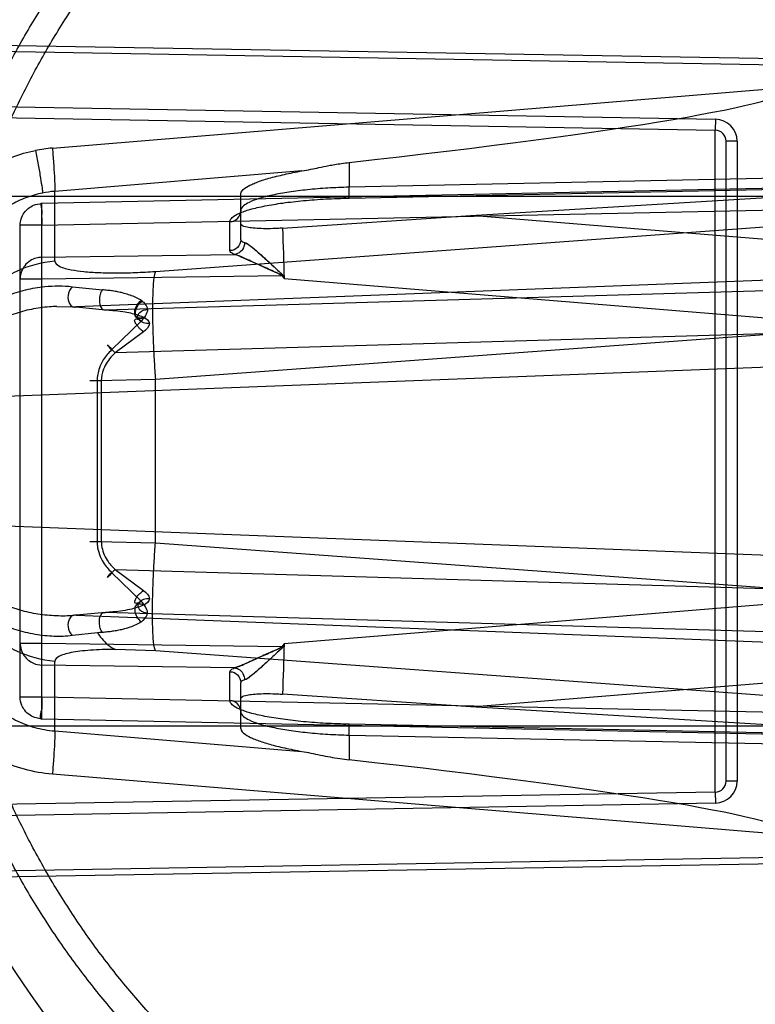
# Model space of a CAD drawing. Header units: millimetres. Extents: x 0 to 297, y 0 to 210.
# Tile 24 of 256: x 146.623 to 146.823, y 91.066 to 91.333. Entities that reach past the tile are written whole.
import ezdxf

# ---------------------------------------------------------------- set-up
doc = ezdxf.new("R2010")
doc.units = ezdxf.units.MM
doc.header["$LTSCALE"] = 16.335
doc.layers.get('0').update_dxf_attribs({"linetype": 'CONTINUOUS'})
for name, color, linetype in [('01_GLOBAL', 7, 'CONTINUOUS'), ('INTFCLR_144815', 7, 'CONTINUOUS'), ('INTFCLR_72935', 7, 'CONTINUOUS')]:
    doc.layers.add(name, color=color, linetype=linetype)

msp = doc.modelspace()

# ---------------------------------------------------------------- linework, layer by layer
at = {"color": 7, "linetype": 'Continuous'}
msp.add_circle((147.7028034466, 92.1254639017), 2.28, dxfattribs=at)
at = {"color": 9, "linetype": 'Continuous'}
msp.add_arc((147.7028034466, 92.1254639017), 2.2507792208, 182.9674534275, 267.0325465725, dxfattribs=at)
at = {"layer": '01_GLOBAL', "color": 7, "linetype": 'Continuous'}
msp.add_circle((147.7028034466, 92.1254639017), 2.31, dxfattribs=at)
at = {"layer": 'INTFCLR_144815', "color": 6, "linetype": 'Continuous'}
for radius in [0.3828680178, 0.364857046]:
    msp.add_circle((146.8326356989, 91.21329615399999), radius, dxfattribs=at)
for radius, start, end in [(0.5278075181, 313.9937911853, 154.5150993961), (0.5098075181, 312.9543589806, 154.5144414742), (0.49294334, 108.7136429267, 257.7559644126), (0.3966228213, 45.0000000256, 314.9999999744), (0.3959130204, 44.99999995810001, 315.0000000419), (0.3953393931, 44.99999997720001, 315.0000000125), (0.3833823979, 47.86578076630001, 312.1342192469), (0.3779020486, 45.72777364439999, 314.2722263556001), (0.3659046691, 45.6663486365, 314.3336513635), (0.366, 190.6326298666, 247.7397281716)]:
    msp.add_arc((146.8326356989, 91.21329615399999), radius, start, end, dxfattribs=at)
at = {"layer": 'INTFCLR_144815', "color": 9, "linetype": 'Continuous'}
for centre, radius, start, end in [((146.8326356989, 91.21329615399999), 0.4131757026, 52.2436298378, 307.7563701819), ((146.8326356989, 91.21329615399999), 0.4896672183, 125.9035433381, 247.5002459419), ((146.8326356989, 91.21329615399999), 0.3891912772, 52.5411294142, 307.4588705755), ((146.8326356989, 91.21329615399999), 0.3777730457, 45.7280221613, 314.2719778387), ((146.8326356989, 91.21329615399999), 0.3717739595, 45.73034182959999, 314.2696581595), ((146.832635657, 91.2132961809), 0.4417329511, 125.9035433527, 247.5002459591), ((146.8326356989, 91.21329615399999), 0.3683327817, 128.4841463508, 246.0405071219)]:
    msp.add_arc(centre, radius, start, end, dxfattribs=at)
at = {"layer": 'INTFCLR_72935', "color": 9, "linetype": 'Continuous'}
for p, q in [((146.6065482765, 91.32669223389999), (146.832635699, 91.3227417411)), ((146.8326356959, 91.3209435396), (146.6065168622, 91.32489420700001)), ((146.6313939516, 91.29847599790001), (146.8326356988, 91.31511483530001)), ((146.5989464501, 91.3100614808), (146.8117404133, 91.30634714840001)), ((146.5510921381, 91.3078963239), (146.8116880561, 91.3033476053)), ((146.8117404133, 91.3063471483), (146.8116880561, 91.3033476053)), ((146.8116880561, 91.1232447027), (146.8116880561, 91.3033476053)), ((146.8146356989, 91.1262442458), (146.8146356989, 91.30034806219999)), ((146.8176356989, 91.30034806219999), (146.8146356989, 91.30034806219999)), ((146.8176356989, 91.30034806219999), (146.8176356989, 91.1262442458)), ((146.7121121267, 91.2945675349), (146.7121121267, 91.2878249)), ((146.6992763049, 91.29226399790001), (146.6320210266, 91.28670327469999)), ((146.8326356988, 91.2903320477), (146.7121121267, 91.2878249)), ((146.7121221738, 91.2848257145), (146.7121121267, 91.2878249)), ((146.8386356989, 91.285296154), (146.5209469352, 91.285296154)), ((146.8326356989, 91.2876337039), (146.6285309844, 91.2833878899)), ((146.6320210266, 91.2677705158), (146.6320210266, 91.28670327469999)), ((146.6826356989, 91.2735272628), (146.6826356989, 91.2860493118)), ((146.7121121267, 91.2848709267), (146.8326356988, 91.28737807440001)), ((146.6285309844, 91.2833878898), (146.628510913, 91.2834786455)), ((146.6285309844, 91.1432044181), (146.6285309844, 91.2833878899)), ((146.7121121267, 91.2848709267), (146.7121221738, 91.2848257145)), ((146.6285309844, 91.2774799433), (146.8326356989, 91.2817257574)), ((146.8326356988, 91.27299888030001), (146.7452305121, 91.28011684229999)), ((146.6226356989, 91.14911236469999), (146.6226356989, 91.2774799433)), ((146.6285309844, 91.2774799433), (146.6226356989, 91.2774799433)), ((146.6594063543, 91.2649337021), (146.8326356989, 91.27765076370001)), ((146.6796880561, 91.2705732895), (146.6796880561, 91.2784783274)), ((146.6285309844, 91.2687725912), (146.6809621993, 91.269540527)), ((146.6285309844, 91.26286464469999), (146.6285309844, 91.2687725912)), ((146.6285309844, 91.26286464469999), (146.6937924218, 91.26382049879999)), ((146.6937924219, 91.26382049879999), (146.6944262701, 91.2629648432)), ((146.6939191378, 91.2639143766), (146.69442627, 91.2629648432)), ((146.6226356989, 91.26286464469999), (146.6285309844, 91.26286464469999)), ((146.8326356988, 91.2627496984), (146.637839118, 91.2552427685)), ((146.69442627, 91.2629648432), (146.8326356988, 91.2517095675)), ((146.6368329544, 91.26074953), (146.6449847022, 91.2598997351)), ((146.6458070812, 91.2544653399), (146.8326356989, 91.25993979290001)), ((146.6325998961, 91.25540544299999), (146.637839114, 91.25524276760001)), ((146.637839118, 91.2552427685), (146.6458070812, 91.2544653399)), ((146.6474908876, 91.2435723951), (146.6555953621, 91.2514571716)), ((146.656196, 91.24847237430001), (146.6484494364, 91.24273227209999)), ((146.8326356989, 91.2481292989), (146.6484494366, 91.24273227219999)), ((146.8326356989, 91.2482189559), (146.6594063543, 91.2355018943)), ((146.8326356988, 91.23911257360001), (146.6078183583, 91.23044872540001)), ((146.6447050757, 91.23511480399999), (146.6416003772, 91.23511480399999)), ((146.6435458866, 91.23511480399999), (146.6435458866, 91.19147750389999)), ((146.6594063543, 91.2355018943), (146.6435459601, 91.2351148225)), ((146.6447050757, 91.23511480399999), (146.6447050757, 91.19147750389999)), ((146.6594063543, 91.19109041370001), (146.6594063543, 91.2355018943)), ((146.6078183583, 91.1961435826), (146.8326356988, 91.1874797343)), ((146.6416003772, 91.19147750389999), (146.6447050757, 91.19147750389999)), ((146.6435458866, 91.19147750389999), (146.6594063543, 91.19109041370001)), ((146.6594063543, 91.19109041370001), (146.8326356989, 91.1783733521)), ((146.6484494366, 91.1838600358), (146.8326356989, 91.178463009)), ((146.6484494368, 91.18386003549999), (146.6561922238, 91.17812319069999)), ((146.6474908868, 91.1830199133), (146.6555914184, 91.1751396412)), ((146.8326356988, 91.17488274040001), (146.69442627, 91.1636274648)), ((146.6458070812, 91.17212696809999), (146.637839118, 91.17134953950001)), ((146.637839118, 91.17134953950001), (146.8326356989, 91.1638426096)), ((146.8326356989, 91.166652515), (146.6458070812, 91.17212696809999)), ((146.6436246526, 91.1665873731), (146.6368329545, 91.165842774)), ((146.6285309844, 91.1637276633), (146.6226356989, 91.1637276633)), ((146.6937924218, 91.1627718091), (146.6285309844, 91.1637276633)), ((146.6285309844, 91.1578197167), (146.6285309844, 91.1637276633)), ((146.6594063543, 91.1616586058), (146.6485226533, 91.1620799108)), ((146.6944262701, 91.1636274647), (146.6937924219, 91.1627718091)), ((146.69442627, 91.1636274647), (146.6939191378, 91.1626779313)), ((146.8326356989, 91.1489415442), (146.6594063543, 91.1616586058)), ((146.6809621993, 91.1570517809), (146.6285309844, 91.1578197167)), ((146.6320210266, 91.13988903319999), (146.6320210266, 91.15882179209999)), ((146.6796880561, 91.1481139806), (146.6796880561, 91.1560190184)), ((146.6826356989, 91.14054299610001), (146.6826356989, 91.15306504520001)), ((146.7452305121, 91.14647546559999), (146.8326356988, 91.1535934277)), ((146.6285309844, 91.14911236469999), (146.6226356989, 91.14911236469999)), ((146.8326356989, 91.1448665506), (146.6285309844, 91.14911236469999)), ((146.6285109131, 91.1431136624), (146.6285309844, 91.1432044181)), ((146.6285309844, 91.1432044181), (146.8326356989, 91.138958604)), ((146.5209469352, 91.141296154), (146.8386356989, 91.141296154)), ((146.7121221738, 91.1417665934), (146.7121121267, 91.14172138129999)), ((146.7121121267, 91.13876740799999), (146.7121221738, 91.1417665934)), ((146.8326356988, 91.1392142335), (146.7121121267, 91.14172138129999)), ((146.6320210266, 91.13988903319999), (146.6992763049, 91.1343283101)), ((146.7121121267, 91.13876740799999), (146.7121121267, 91.132024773)), ((146.7121121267, 91.13876740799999), (146.8326356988, 91.1362602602)), ((146.8326356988, 91.1114774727), (146.6313939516, 91.1281163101)), ((146.8176356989, 91.1262442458), (146.8146356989, 91.1262442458)), ((146.8116880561, 91.1232447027), (146.5510921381, 91.118695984)), ((146.8116880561, 91.1232447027), (146.8117404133, 91.12024515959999)), ((146.8117404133, 91.12024515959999), (146.5989464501, 91.1165308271)), ((146.6065168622, 91.1016981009), (146.8326356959, 91.1056487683)), ((146.832635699, 91.10385056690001), (146.6065482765, 91.09990007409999))]:
    msp.add_line(p, q, dxfattribs=at)
at = {"layer": 'INTFCLR_72935', "color": 6, "linetype": 'Continuous'}
for p, q in [((146.7452305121, 91.28011684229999), (146.8326356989, 91.28542219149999)), ((146.6940059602, 91.2766966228), (146.7452305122, 91.28011684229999)), ((146.7452305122, 91.14647546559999), (146.6940059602, 91.1498956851)), ((146.8326356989, 91.14117011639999), (146.7452305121, 91.14647546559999))]:
    msp.add_line(p, q, dxfattribs=at)
at = {"layer": 'INTFCLR_72935', "color": 7, "linetype": 'Continuous'}
for p, q in [((146.6937924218, 91.26382049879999), (146.6939191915, 91.2639143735)), ((146.6942549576, 91.26348226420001), (146.6942102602, 91.2635626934)), ((146.6939191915, 91.16267793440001), (146.6937924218, 91.1627718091)), ((146.6942102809, 91.16302969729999), (146.6942549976, 91.1631100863))]:
    msp.add_line(p, q, dxfattribs=at)
at = {"layer": 'INTFCLR_72935', "color": 6, "linetype": 'Continuous'}
for radius in [0.3620710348, 0.3440948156]:
    msp.add_arc((146.8326356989, 91.21329615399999), radius, 90, 270.0000000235, dxfattribs=at)
at = {"layer": 'INTFCLR_72935', "color": 9, "linetype": 'Continuous'}
for centre, radius, start, end in [((146.8326356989, 91.21329615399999), 0.252930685, 90.00000000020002, 157.5066823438), ((146.8116356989, 91.30034806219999), 0.006, 1.5999e-06, 88.99999894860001), ((146.8116356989, 91.30034806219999), 0.003, 0, 89.0000000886), ((146.6348011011, 91.2572876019), 0.0413290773, 94.7288035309, 101.1993408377), ((146.6343851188, 91.25763698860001), 0.0291622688, 94.64988877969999, 101.1994271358), ((150.6660852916, 91.39140386), 3.9737352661, 181.6541498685, 181.8522360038), ((146.6559992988, 91.0160799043), 0.1510153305, 94.1827354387, 94.7002570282), ((150.6660852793, 91.0351884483), 3.9737352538, 178.1477639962, 178.345850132), ((146.8116356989, 91.1262442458), 0.003, 271.0000000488, 360), ((146.8116356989, 91.1262442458), 0.006, 271.0000010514, 359.9999984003), ((146.8326356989, 91.21329615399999), 0.2529307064, 202.4933176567, 269.9999999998)]:
    msp.add_arc(centre, radius, start, end, dxfattribs=at)
at = {"layer": 'INTFCLR_72935', "color": 6, "linetype": 'Continuous'}
for centre, major_axis, start_param, end_param in [((146.6033827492, 91.29619463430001), (0.2292508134, 0.0189720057), -1.0809708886, -0.0043170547), ((146.6033827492, 91.1303976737), (0.2292508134, -0.0189720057), 0.0043170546, 1.0809708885)]:
    msp.add_ellipse(centre, major_axis=major_axis, ratio=0.05216603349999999, start_param=start_param, end_param=end_param, dxfattribs=at)
for points, knots in [([(146.6041719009, 91.2850622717), (146.6048763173, 91.2872112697), (146.6063485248, 91.29148875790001), (146.6087447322, 91.2978369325), (146.6113268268, 91.3041117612), (146.6140925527, 91.3103077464), (146.6170394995, 91.3164194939), (146.62016513, 91.3224417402), (146.6234667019, 91.3283692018), (146.626941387, 91.3341968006), (146.6305861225, 91.33991939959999), (146.6343977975, 91.3455321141), (146.6383730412, 91.3510299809), (146.6425084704, 91.3564083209), (146.6468004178, 91.361662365), (146.6512452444, 91.36678765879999), (146.6558389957, 91.371779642), (146.660577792, 91.37663409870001), (146.6654573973, 91.3813466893), (146.670473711, 91.38591345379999), (146.6756222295, 91.3903302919), (146.6808986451, 91.39459350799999), (146.6862982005, 91.3986992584), (146.69181639, 91.4026441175), (146.6974482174, 91.40642451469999), (146.7031889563, 91.4100372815), (146.7090333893, 91.4134791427), (146.714976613, 91.41674722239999), (146.7210133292, 91.4198386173), (146.7271383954, 91.4227507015), (146.7333464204, 91.4254809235), (146.7396320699, 91.4280269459), (146.7459899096, 91.430386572), (146.7524144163, 91.43255775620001), (146.7589000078, 91.434538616), (146.7654410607, 91.4363274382), (146.7720318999, 91.43792267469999), (146.7786668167, 91.4393229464), (146.7853400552, 91.44052704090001), (146.7920458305, 91.4415339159), (146.7987783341, 91.4423427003), (146.805531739, 91.4429526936), (146.812300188, 91.44336336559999), (146.8190778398, 91.4435743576), (146.8258587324, 91.4435854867), (146.8303777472, 91.44345964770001), (146.8326356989, 91.44336344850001)], [0, 0, 0, 0, 0.0227356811, 0.0454710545, 0.0682062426, 0.09094098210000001, 0.1136756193, 0.1364096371, 0.1591436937, 0.1818769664, 0.2046103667, 0.2273428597, 0.2500755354, 0.2728072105, 0.2955391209, 0.3182699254, 0.3410011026, 0.3637310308, 0.3864614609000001, 0.4091905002, 0.4319201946, 0.4546483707, 0.4773773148, 0.5001046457, 0.5228327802, 0.5455591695, 0.5682859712, 0.5910108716, 0.6137361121, 0.6364602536, 0.6591836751, 0.681906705, 0.7046293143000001, 0.7273515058, 0.750073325, 0.77279473, 0.7955158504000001, 0.8182366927, 0.8409573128, 0.8636777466, 0.886398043, 0.9091183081, 0.9318386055, 0.9545589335, 0.9772794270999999, 1, 1, 1, 1]), ([(146.8326356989, 90.98974278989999), (146.8281779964, 90.9895598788), (146.819249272, 90.98946157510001), (146.8058748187, 90.9901145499), (146.7925392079, 90.9915707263), (146.7792486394, 90.99383559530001), (146.7660812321, 90.9969091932), (146.7533220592, 91.0007150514), (146.7408437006, 91.00525306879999), (146.7286509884, 91.0105191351), (146.7165981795, 91.0166119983), (146.7049371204, 91.0234203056), (146.6937150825, 91.0309150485), (146.6829692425, 91.0390687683), (146.6727390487, 91.04785115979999), (146.6630576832, 91.0572323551), (146.6539625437, 91.0671744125), (146.6454844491, 91.07764324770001), (146.6376587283, 91.08859230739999), (146.6305078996, 91.0999861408), (146.6240545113, 91.11178811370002), (146.6183231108, 91.12395298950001), (146.6133362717, 91.1364291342), (146.6091083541, 91.1491757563), (146.6056516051, 91.1621535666), (146.6029781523, 91.1753179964), (146.6010984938, 91.18861899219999), (146.600019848, 91.202002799), (146.5997451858, 91.2154133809), (146.6002730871, 91.2288033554), (146.6015993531, 91.24212860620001), (146.6037189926, 91.2553493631), (146.6066244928, 91.26841983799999), (146.6103058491, 91.2812940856), (146.6147488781, 91.2939224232), (146.6199355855, 91.3062552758), (146.6258445, 91.31824672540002), (146.6324553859, 91.3298597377), (146.6397415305, 91.3410491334), (146.6476757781, 91.3517761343), (146.6562280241, 91.3620041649), (146.6653755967, 91.3717067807), (146.6750788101, 91.3808412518), (146.6853083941, 91.38938209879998), (146.6960225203, 91.39729538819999), (146.7071853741, 91.4045543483), (146.7187521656, 91.4111320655), (146.7306700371, 91.4170015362), (146.7426527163, 91.4220429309), (146.7543216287, 91.42618066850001), (146.7651576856, 91.4293831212), (146.7749679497, 91.4317773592), (146.7837061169, 91.4335235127), (146.7920055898, 91.43486126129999), (146.8005842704, 91.4359230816), (146.810122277, 91.4367144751), (146.8209289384, 91.43712115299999), (146.8285633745, 91.43701661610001), (146.8326356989, 91.43684951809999)], [0, 0, 0, 0, 0.0185657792, 0.0371317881, 0.0556907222, 0.0743562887, 0.09320238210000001, 0.1119235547, 0.1297297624, 0.1484268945, 0.1671582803, 0.1858963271, 0.2045840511, 0.2232805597, 0.2419956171, 0.2606571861, 0.279345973, 0.2980347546, 0.3166822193, 0.3353169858, 0.3539795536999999, 0.37262367, 0.3912431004, 0.4098577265, 0.4284753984, 0.447098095, 0.4657246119, 0.4843422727, 0.5029402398, 0.5215093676, 0.5400730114, 0.5586323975, 0.5771953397, 0.5957586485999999, 0.6143210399, 0.632871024, 0.6514010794, 0.6699183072, 0.6884459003, 0.706933, 0.7254083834, 0.7438943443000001, 0.7623915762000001, 0.7808313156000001, 0.7993174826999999, 0.8177867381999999, 0.836209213, 0.8546573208, 0.8730372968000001, 0.8902751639, 0.9061519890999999, 0.920037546, 0.9322836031, 0.9432240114, 0.9550134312, 0.9682465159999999, 0.9830392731, 1, 1, 1, 1]), ([(146.6992763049, 91.29226399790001), (146.7000740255, 91.29240482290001), (146.7015980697, 91.29270391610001), (146.7040247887, 91.2932088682), (146.7061999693, 91.2936496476), (146.7082601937, 91.29402529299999), (146.7101065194, 91.294320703), (146.7114149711, 91.2944902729), (146.7121121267, 91.2945675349)], [0, 0, 0, 0, 0.1862879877, 0.3571202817, 0.5700416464, 0.6966532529, 0.8386939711, 1, 1, 1, 1]), ([(146.6826356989, 91.2860493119), (146.6826356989, 91.286667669), (146.6838156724, 91.2877405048), (146.6853537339, 91.2885171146), (146.6869829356, 91.2891945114), (146.6885451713, 91.2897393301), (146.6903469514, 91.2902871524), (146.6923474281, 91.2908194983), (146.6945282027, 91.29133323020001), (146.6968530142, 91.2918200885), (146.6984560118, 91.29211918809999), (146.6992763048, 91.29226399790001)], [0, 0, 0, 0, 0.1019448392, 0.2199493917, 0.2982702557, 0.3898866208, 0.4933640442, 0.6084360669, 0.731186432, 0.8626720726, 1, 1, 1, 1]), ([(146.6940059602, 91.2766966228), (146.6935561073, 91.2766642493), (146.6922294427, 91.2765821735), (146.6900824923, 91.2765164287), (146.6877227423, 91.27655202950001), (146.6856184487, 91.2767112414), (146.684087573, 91.2769810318), (146.6826356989, 91.2773796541), (146.6826356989, 91.2778997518)], [0, 0, 0, 0, 0.1160030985, 0.3420734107, 0.5505527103, 0.7289830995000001, 0.8662288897, 1, 1, 1, 1]), ([(146.6826356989, 91.1486925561), (146.6826356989, 91.1492084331), (146.6840734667, 91.1496084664), (146.6855974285, 91.1498783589), (146.687700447, 91.150039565), (146.6900678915, 91.1500761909), (146.6922238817, 91.15001047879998), (146.6935558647, 91.14992807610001), (146.6940059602, 91.1498956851)], [0, 0, 0, 0, 0.1326780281, 0.2689976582, 0.4471668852, 0.6565753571, 0.8839408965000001, 1, 1, 1, 1]), ([(146.8326356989, 90.9832288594), (146.8303777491, 90.9831326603), (146.8258587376, 90.9830068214), (146.8190778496, 90.98301795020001), (146.8123002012, 90.9832289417), (146.8055317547, 90.9836396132), (146.7987783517, 90.9842496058), (146.7920458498, 90.98505838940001), (146.7853400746, 90.98606526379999), (146.7786668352, 90.9872693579), (146.7720319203, 90.98866962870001), (146.7654410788, 90.990264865), (146.7589000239, 90.9920536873), (146.7524144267, 90.9940345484), (146.7459899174, 90.9962057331), (146.739632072, 90.9985653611), (146.7333464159, 91.0011113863), (146.727138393, 91.00384160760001), (146.7210133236, 91.0067536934), (146.7149766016, 91.0098450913), (146.7090333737, 91.0131131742), (146.7031889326, 91.0165550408), (146.6974481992, 91.020167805), (146.6918163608, 91.0239482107), (146.6862981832, 91.0278930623), (146.6808986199, 91.0319988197), (146.6756222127, 91.03626203), (146.6704736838, 91.0406788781), (146.6654573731, 91.04524564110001), (146.6605777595, 91.0499582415), (146.6558389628, 91.0548127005), (146.651245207, 91.05980469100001), (146.6468003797, 91.06492998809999), (146.6425084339, 91.0701840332), (146.6383730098, 91.0755623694), (146.6343977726, 91.08106022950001), (146.6305861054, 91.08667293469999), (146.6269413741, 91.0923955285), (146.6234666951, 91.0982231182), (146.6201651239, 91.1041505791), (146.6170394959, 91.11017282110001), (146.614092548, 91.1162845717), (146.6113268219, 91.1224805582), (146.6087447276, 91.12875538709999), (146.6063485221, 91.13510355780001), (146.6048763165, 91.1393810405), (146.6041719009, 91.1415300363)], [0, 0, 0, 0, 0.0227205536, 0.0454410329, 0.06816134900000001, 0.09088163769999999, 0.1136018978, 0.1363221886, 0.1590426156, 0.1817632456, 0.2044840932, 0.2272051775, 0.2499266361, 0.2726484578, 0.2953706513, 0.3180932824, 0.3408163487, 0.3635397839, 0.3862638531, 0.4089891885, 0.4317141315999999, 0.4544408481, 0.4771673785, 0.4998953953, 0.5226228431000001, 0.5453516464, 0.5680799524, 0.5908095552, 0.6135387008, 0.6362690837, 0.6589990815, 0.6817302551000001, 0.7044610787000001, 0.7271930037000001, 0.7499246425, 0.7726572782, 0.7953897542, 0.8181230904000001, 0.8408563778, 0.8635903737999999, 0.8863244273, 0.90905904, 0.9317938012, 0.9545290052, 0.9772643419, 1, 1, 1, 1]), ([(146.6826356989, 91.14054299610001), (146.6826356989, 91.13990029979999), (146.6839046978, 91.1387887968), (146.6855160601, 91.137998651), (146.6872051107, 91.1373151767), (146.6887719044, 91.1367804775), (146.6905457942, 91.1362498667), (146.6925040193, 91.1357344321), (146.6946314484, 91.1352366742), (146.6969060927, 91.134762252), (146.6984727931, 91.13447015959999), (146.6992763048, 91.1343283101)], [0, 0, 0, 0, 0.1059805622, 0.231550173, 0.3118487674, 0.4032899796, 0.5052263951, 0.6168649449, 0.7372222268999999, 0.8654521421, 1, 1, 1, 1]), ([(146.6992763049, 91.1343283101), (146.7000794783, 91.1341865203), (146.7017468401, 91.1338594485), (146.7042966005, 91.1333258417), (146.7069214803, 91.1328007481), (146.7095327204, 91.13234975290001), (146.7112612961, 91.132119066), (146.7121121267, 91.132024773)], [0, 0, 0, 0, 0.1875630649, 0.3907008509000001, 0.5990922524, 0.8031353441, 1, 1, 1, 1])]:
    msp.add_open_spline(points, degree=3, knots=knots, dxfattribs=at)
at = {"layer": 'INTFCLR_72935', "color": 9, "linetype": 'Continuous'}
for points, knots in [([(146.6041719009, 91.2850622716), (146.6056576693, 91.2866894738), (146.6088874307, 91.2897125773), (146.6143784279, 91.2934183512), (146.6203774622, 91.2962047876), (146.624622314, 91.2974035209), (146.626774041, 91.2978296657)], [0, 0, 0, 0, 0.2506465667, 0.5007612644, 0.7504856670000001, 1, 1, 1, 1]), ([(146.626774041, 91.2978296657), (146.6270306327, 91.2965324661), (146.6275108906, 91.2940186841), (146.6281324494, 91.2906045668), (146.6285201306, 91.2880429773), (146.6287210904, 91.2866936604), (146.6287210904, 91.28624392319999)], [0, 0, 0, 0, 0.3375394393, 0.6534147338, 0.8851998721, 1, 1, 1, 1]), ([(146.6313939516, 91.29847599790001), (146.6315029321, 91.297156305), (146.6316971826, 91.2945990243), (146.6319296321, 91.29112689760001), (146.6320259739, 91.28852594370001), (146.6320721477, 91.2871541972), (146.6320210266, 91.28670327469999)], [0, 0, 0, 0, 0.3368283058, 0.6524971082, 0.8845656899, 1, 1, 1, 1]), ([(146.7121121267, 91.2878249), (146.7101850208, 91.2877808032), (146.7064058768, 91.2876240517), (146.700931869, 91.2871859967), (146.6958838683, 91.286558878), (146.6914948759, 91.28578615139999), (146.6877880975, 91.28484998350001), (146.6849073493, 91.28380625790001), (146.6826356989, 91.2824883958), (146.6826356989, 91.28143230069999)], [0, 0, 0, 0, 0.187357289, 0.3674712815, 0.5338816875, 0.6807286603, 0.8030745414, 0.8973510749, 1, 1, 1, 1]), ([(146.6287210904, 91.28624392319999), (146.6271837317, 91.28593945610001), (146.6241499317, 91.28507944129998), (146.6198640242, 91.2830745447), (146.6159416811, 91.28040391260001), (146.6136367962, 91.27822573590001), (146.6125767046, 91.27705292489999)], [0, 0, 0, 0, 0.2490434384, 0.4985367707, 0.7487806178, 1, 1, 1, 1]), ([(146.6226356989, 91.2774799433), (146.6226356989, 91.2780784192), (146.6228250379, 91.2792944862), (146.623613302, 91.2808578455), (146.6247928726, 91.2821156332), (146.6264070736, 91.2830902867), (146.6277649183, 91.28337472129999), (146.6285309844, 91.2833878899)], [0, 0, 0, 0, 0.1949535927, 0.3935126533, 0.5612462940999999, 0.7504169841, 1, 1, 1, 1]), ([(146.628510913, 91.2834786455), (146.6279845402, 91.2834676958), (146.6286694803, 91.2817510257), (146.628428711, 91.2805457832), (146.6285181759, 91.27899972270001), (146.6285199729, 91.278009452), (146.6285309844, 91.2774799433)], [0, 0, 0, 0, 0.2632613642, 0.4958710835, 0.7351702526, 1, 1, 1, 1]), ([(146.6796880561, 91.2784783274), (146.6796882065, 91.2789090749), (146.6804680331, 91.2799457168), (146.6824294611, 91.2809044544), (146.6854258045, 91.2819300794), (146.6894170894, 91.2828217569), (146.694271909, 91.28360915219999), (146.6998138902, 91.28423103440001), (146.7058372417, 91.2846704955), (146.7099925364, 91.2848268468), (146.7121121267, 91.2848709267)], [0, 0, 0, 0, 0.0382075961, 0.1017163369, 0.1952790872, 0.3174218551, 0.4644234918, 0.6312469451, 0.8119502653, 1, 1, 1, 1]), ([(146.6796880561, 91.2784783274), (146.6804434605, 91.2784913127), (146.6819995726, 91.27912317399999), (146.6826356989, 91.2806848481), (146.6826356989, 91.28143230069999)], [0, 0, 0, 0, 0.5026824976, 1, 1, 1, 1]), ([(146.6826356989, 91.2735272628), (146.6826356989, 91.2727798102), (146.6819995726, 91.2712181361), (146.6804434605, 91.2705862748), (146.6796880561, 91.2705732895)], [0, 0, 0, 0, 0.4973175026, 1, 1, 1, 1]), ([(146.6836550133, 91.2728131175), (146.6836690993, 91.2724362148), (146.6834916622, 91.2709477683), (146.6820661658, 91.2696436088), (146.6809621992, 91.26954052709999)], [0, 0, 0, 0, 0.2538240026, 1, 1, 1, 1]), ([(146.6826356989, 91.2735272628), (146.6826356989, 91.2734600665), (146.6828181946, 91.2730403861), (146.6833088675, 91.2729221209), (146.6836550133, 91.2728131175)], [0, 0, 0, 0, 0.1562343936, 1, 1, 1, 1]), ([(146.6809621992, 91.26954052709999), (146.6807726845, 91.2696123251), (146.6802899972, 91.2698157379), (146.6796879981, 91.2702181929), (146.6796880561, 91.2705732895)], [0, 0, 0, 0, 0.363347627, 1, 1, 1, 1]), ([(146.6046356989, 91.23833870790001), (146.6046356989, 91.24005218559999), (146.60494828, 91.24357977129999), (146.6063956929, 91.24880939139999), (146.6088923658, 91.2538604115), (146.6123837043, 91.25843011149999), (146.6167058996, 91.2622511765), (146.6230764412, 91.2660167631), (146.6284801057, 91.2674654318), (146.6320210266, 91.2677705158)], [0, 0, 0, 0, 0.1167127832, 0.2397553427, 0.3675648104, 0.4981092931, 0.6290382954, 0.7579181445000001, 1, 1, 1, 1]), ([(146.6285309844, 91.2687725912), (146.628009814, 91.2687636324), (146.6268971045, 91.26860046), (146.6252505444, 91.26786432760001), (146.6239058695, 91.26664478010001), (146.6229010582, 91.2649416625), (146.6226356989, 91.2636346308), (146.6226356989, 91.26286464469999)], [0, 0, 0, 0, 0.1698178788, 0.361733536, 0.5797072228, 0.7491451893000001, 1, 1, 1, 1]), ([(146.6320210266, 91.2677705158), (146.6320210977, 91.2671786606), (146.6337581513, 91.26588090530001), (146.6364608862, 91.2653731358), (146.6401516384, 91.2648130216), (146.6442168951, 91.2645657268), (146.648905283, 91.26447829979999), (146.6540365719, 91.264597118), (146.6575864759, 91.26480011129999), (146.6594063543, 91.2649337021)], [0, 0, 0, 0, 0.0629175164, 0.1879299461, 0.3081322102, 0.4543567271, 0.6221201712, 0.8060162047, 1, 1, 1, 1]), ([(146.6594063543, 91.2649337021), (146.6589712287, 91.26385908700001), (146.658843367, 91.2616357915), (146.6586321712, 91.2582217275), (146.6586033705, 91.2544511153), (146.6586586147, 91.25008895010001), (146.6588218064, 91.2453342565), (146.6590707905, 91.24042751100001), (146.6592874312, 91.23713424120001), (146.6594063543, 91.2355018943)], [0, 0, 0, 0, 0.1178858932, 0.2205957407, 0.349951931, 0.5004266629, 0.6644320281, 0.8335810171, 1, 1, 1, 1]), ([(146.6048574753, 91.2378942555), (146.604884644, 91.23902173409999), (146.6050355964, 91.240698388), (146.605463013, 91.2428682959), (146.6060159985, 91.24490372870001), (146.6067622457, 91.24683042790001), (146.6076905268, 91.2486205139), (146.6087016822, 91.2502727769), (146.6101403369, 91.25215014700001), (146.6117950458, 91.253791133), (146.6132093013, 91.2549539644), (146.6146713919, 91.25601169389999), (146.6165900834, 91.25716744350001), (146.6190141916, 91.2583059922), (146.6215274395, 91.25922511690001), (146.6241023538, 91.2599370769), (146.6267059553, 91.26046400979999), (146.6309296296, 91.2610267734), (146.6343563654, 91.2611155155), (146.6368329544, 91.26074953)], [0, 0, 0, 0, 0.0760370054, 0.1130376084, 0.1490101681, 0.2181476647, 0.2517868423, 0.2848643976, 0.3486523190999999, 0.410703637, 0.44152385, 0.4720277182, 0.5323039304, 0.592215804, 0.6523277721, 0.7125031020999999, 0.7721807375, 0.8312142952, 1, 1, 1, 1]), ([(146.6368329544, 91.26074953), (146.6361483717, 91.2601891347), (146.6354553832, 91.25851269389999), (146.6357322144, 91.25638750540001), (146.6367993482, 91.2552502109), (146.6375527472, 91.2551818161), (146.637839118, 91.2552427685)], [0, 0, 0, 0, 0.3791023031, 0.6998322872, 0.8745387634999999, 1, 1, 1, 1]), ([(146.6449847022, 91.2598997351), (146.6447715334, 91.259630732), (146.6443893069, 91.25884136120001), (146.6441368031, 91.25750776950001), (146.6442488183, 91.2561131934), (146.6445649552, 91.2548927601), (146.6454331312, 91.2543407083), (146.6458070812, 91.2544653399)], [0, 0, 0, 0, 0.1617234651, 0.4054118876, 0.6318797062, 0.8142710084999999, 1, 1, 1, 1]), ([(146.6555351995, 91.25701881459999), (146.6557494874, 91.25687275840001), (146.6565540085, 91.25628645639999), (146.6572587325, 91.2553259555), (146.6572556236, 91.25457187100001)], [0, 0, 0, 0, 0.255895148, 1, 1, 1, 1]), ([(146.6325998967, 91.25540544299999), (146.631931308, 91.25537972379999), (146.6304374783, 91.25528792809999), (146.6281265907, 91.2550319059), (146.6256794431, 91.2546213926), (146.6232753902, 91.254064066), (146.6209439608, 91.2533359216), (146.6187037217, 91.25244202), (146.6165780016, 91.25133934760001), (146.6145932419, 91.25002089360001), (146.612784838, 91.2484626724), (146.6111955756, 91.2466496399), (146.6098519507, 91.2445895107), (146.6084632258, 91.24145174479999), (146.6079755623, 91.23883647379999), (146.6079284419, 91.2370684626)], [0, 0, 0, 0, 0.0589011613, 0.1317049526, 0.204576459, 0.2772228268, 0.3487764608, 0.4193977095, 0.4892875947, 0.5592087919, 0.628700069, 0.6987939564, 0.7707939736, 0.8443020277, 1, 1, 1, 1]), ([(146.6577861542, 91.25072914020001), (146.6575063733, 91.2507184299), (146.6567150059, 91.2507645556), (146.6554860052, 91.25112179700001), (146.6543610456, 91.2523922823), (146.6552309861, 91.2541726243), (146.6565109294, 91.2545016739), (146.6572556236, 91.25457187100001)], [0, 0, 0, 0, 0.1130665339, 0.3179181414, 0.513657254, 0.6979373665, 1, 1, 1, 1]), ([(146.656196, 91.24847237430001), (146.6559750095, 91.2486336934), (146.6555655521, 91.2489662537), (146.654985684, 91.2495254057), (146.6544759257, 91.25011274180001), (146.6540574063, 91.2507193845), (146.6538120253, 91.2512480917), (146.6537170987, 91.251721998), (146.6540893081, 91.25214211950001), (146.6548554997, 91.2518806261), (146.6553294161, 91.2516291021), (146.6555953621, 91.2514571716)], [0, 0, 0, 0, 0.1320690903, 0.2542011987, 0.3882644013, 0.5075920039, 0.6064710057, 0.6743644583, 0.7222179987, 0.8471386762, 1, 1, 1, 1]), ([(146.6474908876, 91.2435723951), (146.6471080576, 91.2440064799), (146.6453773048, 91.2461249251), (146.647779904, 91.2434753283), (146.6484494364, 91.24273227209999)], [0, 0, 0, 0, 0.3665531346, 1, 1, 1, 1]), ([(146.6474908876, 91.2435723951), (146.6466353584, 91.24275574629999), (146.6453425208, 91.24121854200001), (146.6439205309, 91.2383472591), (146.6435435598, 91.2363229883), (146.6435458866, 91.23511480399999)], [0, 0, 0, 0, 0.3709304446, 0.6210851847, 1, 1, 1, 1]), ([(146.6484494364, 91.24273227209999), (146.6481796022, 91.2424869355), (146.647395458, 91.2417272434), (146.6462514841, 91.2403010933), (146.6450656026, 91.23803701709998), (146.6447040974, 91.23620437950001), (146.6447050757, 91.23511480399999)], [0, 0, 0, 0, 0.1254726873, 0.3753987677, 0.6251306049, 1, 1, 1, 1]), ([(146.6435458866, 91.19147750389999), (146.6435453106, 91.1910726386), (146.6436168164, 91.18986598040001), (146.6440954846, 91.18789845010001), (146.6453347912, 91.1853809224), (146.6466330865, 91.1838409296), (146.6474908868, 91.1830199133)], [0, 0, 0, 0, 0.1268052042, 0.3776803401, 0.6281065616, 1, 1, 1, 1]), ([(146.6447050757, 91.19147750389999), (146.6447050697, 91.1911130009), (146.6447739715, 91.19002446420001), (146.6452310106, 91.1882478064), (146.646411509, 91.1859737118), (146.6476420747, 91.1845974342), (146.6484494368, 91.18386003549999)], [0, 0, 0, 0, 0.125311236, 0.3739699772, 0.6240932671, 1, 1, 1, 1]), ([(146.637839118, 91.17134953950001), (146.6362534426, 91.1711674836), (146.6338197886, 91.1711051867), (146.6305681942, 91.1712890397), (146.6280944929, 91.1715643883), (146.625650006, 91.1719767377), (146.6232584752, 91.1725348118), (146.6209341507, 91.1732553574), (146.6186931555, 91.174155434), (146.616567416, 91.17525886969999), (146.6145864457, 91.1765802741), (146.6127773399, 91.17813767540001), (146.6111821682, 91.17995020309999), (146.6098429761, 91.1820235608), (146.6088163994, 91.1843372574), (146.6081438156, 91.18686432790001), (146.6079551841, 91.1886257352), (146.6079284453, 91.1895238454)], [0, 0, 0, 0, 0.1217214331, 0.1848395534, 0.2483615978, 0.3114174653, 0.3737939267, 0.4355049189, 0.4968221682, 0.5577254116, 0.6178304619, 0.6780216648, 0.7392590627, 0.8013264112, 0.8655373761, 0.9314778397, 1, 1, 1, 1]), ([(146.6594063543, 91.1616586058), (146.6589712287, 91.1627332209), (146.658843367, 91.1649565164), (146.6586321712, 91.1683705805), (146.6586033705, 91.17214119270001), (146.6586586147, 91.1765033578), (146.6588218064, 91.1812580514), (146.6590707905, 91.186164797), (146.6592874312, 91.1894580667), (146.6594063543, 91.19109041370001)], [0, 0, 0, 0, 0.1178858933, 0.2205957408, 0.3499519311, 0.5004266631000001, 0.6644320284, 0.8335810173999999, 1, 1, 1, 1]), ([(146.6320210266, 91.15882179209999), (146.6284801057, 91.1591268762), (146.6230764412, 91.1605754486), (146.6167058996, 91.16434130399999), (146.6123837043, 91.16816153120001), (146.6088923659, 91.1727343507), (146.6056381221, 91.179303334), (146.6046356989, 91.1847481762), (146.6046356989, 91.1882536)], [0, 0, 0, 0, 0.2423205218, 0.3713274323, 0.5023855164, 0.6330587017, 0.7609941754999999, 1, 1, 1, 1]), ([(146.6368329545, 91.165842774), (146.6352019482, 91.16560703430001), (146.6326701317, 91.16554156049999), (146.6292825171, 91.165780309), (146.6266712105, 91.1661354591), (146.6240712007, 91.1666623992), (146.6215101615, 91.1673740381), (146.6190060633, 91.1682886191), (146.6165797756, 91.16943012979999), (146.6142676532, 91.1708229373), (146.6121071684, 91.17248940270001), (146.6104728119, 91.1741123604), (146.6092824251, 91.17556229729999), (146.6081563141, 91.1771419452), (146.607184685, 91.1788708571), (146.6063890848, 91.18072762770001), (146.60569854, 91.18272127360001), (146.6050844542, 91.1853810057), (146.604884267, 91.1875758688), (146.604857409, 91.18869805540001)], [0, 0, 0, 0, 0.1110832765, 0.1695174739, 0.2289406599, 0.2885617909, 0.3482152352, 0.4079428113, 0.4680515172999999, 0.5286858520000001, 0.5895245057, 0.6515483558, 0.6834615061, 0.7158893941, 0.7822314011, 0.8166034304, 0.8519636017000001, 0.9243353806, 1, 1, 1, 1]), ([(146.6484494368, 91.18386003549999), (146.6482695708, 91.1836604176), (146.6476871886, 91.1830141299), (146.6454689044, 91.18064963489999), (146.6470928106, 91.18256854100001), (146.6474908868, 91.1830199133)], [0, 0, 0, 0, 0.1652972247, 0.6297672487, 1, 1, 1, 1]), ([(146.6555914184, 91.1751396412), (146.6553979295, 91.1750144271), (146.6549424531, 91.1747188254), (146.6534424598, 91.174356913), (146.6541906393, 91.1763071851), (146.6550802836, 91.17717272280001), (146.655838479, 91.177864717), (146.6561922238, 91.17812319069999)], [0, 0, 0, 0, 0.1132779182, 0.2951347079, 0.5155011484, 0.7846633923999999, 1, 1, 1, 1]), ([(146.6577861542, 91.1758631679), (146.6575063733, 91.17587387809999), (146.6567150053, 91.1758277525), (146.6554860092, 91.1754705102), (146.6543610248, 91.1742000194), (146.6552310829, 91.1724195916), (146.6565111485, 91.1720906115), (146.6572559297, 91.17202040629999)], [0, 0, 0, 0, 0.1130622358, 0.3179059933, 0.5136380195, 0.697913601, 1, 1, 1, 1]), ([(146.6561187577, 91.17411789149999), (146.6555565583, 91.17384299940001), (146.6543569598, 91.17339649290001), (146.6522657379, 91.1728602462), (146.6498617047, 91.1724526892), (146.6476257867, 91.1722296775), (146.6462655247, 91.17214867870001), (146.6458070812, 91.17212696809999)], [0, 0, 0, 0, 0.1777866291, 0.3619888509, 0.6129129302, 0.8696139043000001, 1, 1, 1, 1]), ([(146.6561187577, 91.17411789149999), (146.6559264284, 91.17423259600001), (146.6553164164, 91.1745500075), (146.6538728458, 91.1742753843), (146.6535925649, 91.1718309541), (146.6545956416, 91.17028955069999), (146.6555369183, 91.16957451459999)], [0, 0, 0, 0, 0.0950386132, 0.2916608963, 0.4983323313, 1, 1, 1, 1]), ([(146.637839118, 91.17134953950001), (146.6375527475, 91.1714104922), (146.6367993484, 91.1713420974), (146.6357322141, 91.1702048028), (146.6354553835, 91.16807961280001), (146.636148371, 91.1664031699), (146.6368329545, 91.165842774)], [0, 0, 0, 0, 0.125461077, 0.3001675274, 0.6208975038, 1, 1, 1, 1]), ([(146.644984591, 91.1666930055), (146.6448545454, 91.1668571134), (146.6445117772, 91.16744184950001), (146.6441739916, 91.168672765), (146.6441860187, 91.1702723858), (146.6445330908, 91.17184770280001), (146.6455271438, 91.1722202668), (146.6458070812, 91.17212696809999)], [0, 0, 0, 0, 0.0982696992, 0.3156372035, 0.5859935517, 0.8615153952, 1, 1, 1, 1]), ([(146.6555369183, 91.16957451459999), (146.655751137, 91.16972040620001), (146.6565569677, 91.1703071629), (146.6572453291, 91.17126683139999), (146.6572559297, 91.17202040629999)], [0, 0, 0, 0, 0.2558966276, 1, 1, 1, 1]), ([(146.6555369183, 91.16957451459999), (146.6550705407, 91.16925247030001), (146.6540607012, 91.1687139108), (146.6523643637, 91.16804107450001), (146.6507126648, 91.1675648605), (146.6491423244, 91.16722038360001), (146.6477736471, 91.16698805), (146.6463860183, 91.1668111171), (146.6454533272, 91.1667283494), (146.644984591, 91.1666930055)], [0, 0, 0, 0, 0.1539577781, 0.3090939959, 0.4953382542, 0.620102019, 0.7456997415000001, 0.8723092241, 1, 1, 1, 1]), ([(146.6436247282, 91.1665872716), (146.6439907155, 91.1660422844), (146.645320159, 91.1642564), (146.6470780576, 91.16271381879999), (146.6485226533, 91.1620799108)], [0, 0, 0, 0, 0.2938513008, 1, 1, 1, 1]), ([(146.6226356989, 91.1637276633), (146.6226356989, 91.1631291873), (146.6228250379, 91.16191312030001), (146.6236133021, 91.1603497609), (146.6247928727, 91.15909197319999), (146.6264070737, 91.1581173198), (146.6277649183, 91.15783288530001), (146.6285309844, 91.1578197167)], [0, 0, 0, 0, 0.1949536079, 0.3935126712, 0.56124631, 0.7504169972, 1, 1, 1, 1]), ([(146.6485226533, 91.1620799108), (146.6473366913, 91.16207989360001), (146.6450710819, 91.1620467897), (146.6418565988, 91.16188750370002), (146.6390197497, 91.16161963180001), (146.6366284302, 91.1612644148), (146.6346788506, 91.1607899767), (146.6331033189, 91.160241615), (146.6320215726, 91.15940747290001), (146.6320210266, 91.15882179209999)], [0, 0, 0, 0, 0.2052123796, 0.3919471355, 0.5569433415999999, 0.6975085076, 0.8116792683, 0.8986569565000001, 1, 1, 1, 1]), ([(146.6796880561, 91.1560190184), (146.6796880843, 91.1561134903), (146.6798990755, 91.15667215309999), (146.6805212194, 91.1568847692), (146.6809621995, 91.157051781)], [0, 0, 0, 0, 0.1669058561, 1, 1, 1, 1]), ([(146.6809621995, 91.157051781), (146.6813155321, 91.15701878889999), (146.6827774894, 91.1565904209), (146.683697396, 91.154913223), (146.6836550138, 91.15377919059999)], [0, 0, 0, 0, 0.2382164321, 1, 1, 1, 1]), ([(146.6796880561, 91.1560190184), (146.6804434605, 91.1560060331), (146.6819995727, 91.15537417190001), (146.6826356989, 91.1538124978), (146.6826356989, 91.15306504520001)], [0, 0, 0, 0, 0.5026824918, 1, 1, 1, 1]), ([(146.6836550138, 91.15377919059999), (146.6835048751, 91.15373191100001), (146.683136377, 91.15360035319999), (146.682635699, 91.15333062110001), (146.6826356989, 91.15306504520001)], [0, 0, 0, 0, 0.3721356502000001, 1, 1, 1, 1]), ([(146.6125767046, 91.14953938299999), (146.6138235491, 91.14815979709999), (146.6165746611, 91.1456316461), (146.6213232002, 91.1426851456), (146.6265259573, 91.14068914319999), (146.6301837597, 91.14003839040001), (146.6320210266, 91.13988903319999)], [0, 0, 0, 0, 0.2512932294, 0.5014782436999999, 0.7508972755, 1, 1, 1, 1]), ([(146.6285309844, 91.1432044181), (146.6280098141, 91.14321337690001), (146.6268971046, 91.1433765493), (146.6252505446, 91.14411268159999), (146.6239058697, 91.14533222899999), (146.6229010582, 91.1470353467), (146.6226356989, 91.1483423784), (146.6226356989, 91.14911236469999)], [0, 0, 0, 0, 0.1698178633, 0.3617335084, 0.5797071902, 0.7491451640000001, 1, 1, 1, 1]), ([(146.6285309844, 91.14911236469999), (146.6285189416, 91.1485332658), (146.6284504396, 91.14744339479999), (146.6286702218, 91.14569632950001), (146.6275507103, 91.1431336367), (146.628510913, 91.1431136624)], [0, 0, 0, 0, 0.2896478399, 0.5197353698, 1, 1, 1, 1]), ([(146.7121121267, 91.14172138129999), (146.7099925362, 91.1417654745), (146.7058372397, 91.14192180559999), (146.6998138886, 91.14236127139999), (146.694271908, 91.1429831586), (146.6894170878, 91.14377054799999), (146.685425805, 91.1446622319), (146.682429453, 91.1456878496), (146.6804680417, 91.1466465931), (146.6796881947, 91.1476832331), (146.6796880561, 91.1481139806)], [0, 0, 0, 0, 0.1880497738, 0.3687531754, 0.5355764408, 0.6825782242, 0.8047208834, 0.8982838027, 0.9617924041, 1, 1, 1, 1]), ([(146.6826356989, 91.14516000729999), (146.6826356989, 91.1459074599), (146.6819995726, 91.14746913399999), (146.6804434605, 91.14810099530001), (146.6796880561, 91.1481139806)], [0, 0, 0, 0, 0.497317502, 1, 1, 1, 1]), ([(146.6826356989, 91.14516000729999), (146.6826356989, 91.1441039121), (146.6849073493, 91.1427860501), (146.6877880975, 91.1417423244), (146.6914948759, 91.1408061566), (146.6958838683, 91.1400334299), (146.700931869, 91.1394063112), (146.7064058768, 91.1389682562), (146.7101850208, 91.13881150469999), (146.7121121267, 91.13876740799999)], [0, 0, 0, 0, 0.1026489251, 0.1969254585, 0.3192713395, 0.4661183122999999, 0.6325287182, 0.8126427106, 1, 1, 1, 1]), ([(146.6313939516, 91.12811631), (146.6288219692, 91.1283290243), (146.6237038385, 91.1292404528), (146.6164224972, 91.13201722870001), (146.6097751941, 91.1361061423), (146.6059197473, 91.1396156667), (146.6041719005, 91.1415300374)], [0, 0, 0, 0, 0.24956365, 0.4992502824, 0.7493251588, 1, 1, 1, 1]), ([(146.6320210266, 91.13988903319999), (146.6320721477, 91.1394381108), (146.6320259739, 91.1380663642), (146.6319296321, 91.13546541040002), (146.6316971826, 91.13199328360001), (146.631502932, 91.12943600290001), (146.6313939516, 91.12811631)], [0, 0, 0, 0, 0.1154343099, 0.3475028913, 0.6631716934, 1, 1, 1, 1])]:
    msp.add_open_spline(points, degree=3, knots=knots, dxfattribs=at)
at = {"layer": 'INTFCLR_72935', "color": 7, "linetype": 'Continuous'}
for points, knots in [([(146.6836550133, 91.2728131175), (146.68415749, 91.2726548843), (146.6852326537, 91.27188624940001), (146.68667867, 91.2707045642), (146.688167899, 91.2693891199), (146.6895615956, 91.2681327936), (146.6909997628, 91.2668039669), (146.6922508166, 91.2656715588), (146.6933279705, 91.2645781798), (146.6941014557, 91.2639981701), (146.6942549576, 91.26348226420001)], [0, 0, 0, 0, 0.1114923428, 0.2728783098, 0.3982887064, 0.5312736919, 0.6700082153, 0.8133534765, 0.8860831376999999, 1, 1, 1, 1]), ([(146.6836550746, 91.27281307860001), (146.6841825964, 91.27266251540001), (146.6851462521, 91.2719345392), (146.6865862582, 91.270789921), (146.688004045, 91.26953439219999), (146.689305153, 91.26836418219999), (146.6905137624, 91.2672558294), (146.6917189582, 91.2661528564), (146.6928790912, 91.265032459), (146.693676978, 91.26432278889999), (146.6939191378, 91.2639143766)], [0, 0, 0, 0, 0.120771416, 0.2572430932, 0.4087406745, 0.5364315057, 0.6427257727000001, 0.7698439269, 0.8954713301, 1, 1, 1, 1]), ([(146.6809621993, 91.269540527), (146.6816299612, 91.2693746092), (146.6828153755, 91.2688753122), (146.6845449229, 91.26810672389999), (146.6861147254, 91.26739062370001), (146.6875951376, 91.2667119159), (146.6889864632, 91.266083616), (146.6904592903, 91.2654273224), (146.6920534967, 91.2646623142), (146.6932801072, 91.2642399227), (146.6937924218, 91.26382049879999)], [0, 0, 0, 0, 0.1468665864, 0.2727881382, 0.4045870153, 0.5150053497, 0.6204057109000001, 0.7305529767, 0.8586747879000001, 1, 1, 1, 1]), ([(146.6942102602, 91.2635626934), (146.6939064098, 91.2639542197), (146.693034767, 91.2642152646), (146.6917000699, 91.2648815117), (146.6901494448, 91.2655526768), (146.6883507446, 91.26637167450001), (146.6866076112, 91.2671628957), (146.6849617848, 91.26791900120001), (146.6831064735, 91.2687435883), (146.681799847, 91.26933239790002), (146.6809621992, 91.26954052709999)], [0, 0, 0, 0, 0.1022129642, 0.1723562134, 0.3121646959, 0.4485822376, 0.5805964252, 0.7068592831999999, 0.8219894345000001, 1, 1, 1, 1]), ([(146.6558185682, 91.25683281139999), (146.6551860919, 91.25731577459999), (146.6534374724, 91.25819653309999), (146.6511552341, 91.25893155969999), (146.6491417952, 91.2593724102), (146.6477739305, 91.259604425), (146.646386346, 91.25978123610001), (146.645453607, 91.2598646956), (146.6449847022, 91.2598997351)], [0, 0, 0, 0, 0.2098585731, 0.510231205, 0.6312160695, 0.7530971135, 0.8759996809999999, 1, 1, 1, 1]), ([(146.6561170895, 91.25247523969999), (146.655924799, 91.25236053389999), (146.6553148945, 91.25204309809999), (146.6538714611, 91.2523179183), (146.6535913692, 91.2547622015), (146.6545940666, 91.2563036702), (146.6555351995, 91.25701881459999)], [0, 0, 0, 0, 0.0950300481, 0.2916317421, 0.4983250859, 1, 1, 1, 1]), ([(146.656394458, 91.2523452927), (146.656196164, 91.2522304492), (146.6555701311, 91.251915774), (146.6541044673, 91.2521567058), (146.653794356, 91.25461932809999), (146.6548611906, 91.2561374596), (146.6558185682, 91.25683281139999)], [0, 0, 0, 0, 0.09667001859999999, 0.2969277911, 0.5008283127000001, 1, 1, 1, 1]), ([(146.6458070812, 91.2544653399), (146.646265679, 91.25444362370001), (146.6471776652, 91.2543893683), (146.6489770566, 91.25423345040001), (146.6509659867, 91.2539722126), (146.6536130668, 91.2534258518), (146.6553705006, 91.2528862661), (146.656394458, 91.2523452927)], [0, 0, 0, 0, 0.1268319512, 0.2523371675, 0.4989886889, 0.6800754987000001, 1, 1, 1, 1]), ([(146.6809621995, 91.157051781), (146.6813297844, 91.15714685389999), (146.6821496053, 91.1574335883), (146.6834603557, 91.15799949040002), (146.6849728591, 91.1586797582), (146.6866173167, 91.1594340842), (146.6883541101, 91.1602236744), (146.6901568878, 91.1610352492), (146.6916812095, 91.1617282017), (146.6927741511, 91.162208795), (146.6935015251, 91.1625951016), (146.6940303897, 91.16275649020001), (146.6942102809, 91.16302969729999)], [0, 0, 0, 0, 0.07828662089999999, 0.1786021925, 0.294412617, 0.4202210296, 0.5516340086, 0.6878563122, 0.8276117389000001, 0.8977045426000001, 0.9325523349, 1, 1, 1, 1]), ([(146.6937924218, 91.1627718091), (146.6933023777, 91.16234083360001), (146.6921310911, 91.1619686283), (146.690520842, 91.1611873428), (146.6888653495, 91.16045846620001), (146.6870780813, 91.15964304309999), (146.6851439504, 91.1587581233), (146.6831164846, 91.15784455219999), (146.6816952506, 91.1572413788), (146.6809621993, 91.1570517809)], [0, 0, 0, 0, 0.1392984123, 0.2527413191, 0.3846215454, 0.5245752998, 0.6723460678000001, 0.8383795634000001, 1, 1, 1, 1]), ([(146.6942549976, 91.1631100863), (146.6941509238, 91.162760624), (146.6934424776, 91.16213790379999), (146.6923818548, 91.16103943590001), (146.6910006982, 91.15978918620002), (146.6895653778, 91.15846299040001), (146.6881756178, 91.1572101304), (146.6866875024, 91.1558953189), (146.6852389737, 91.1547109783), (146.6841596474, 91.15393810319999), (146.6836550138, 91.15377919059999)], [0, 0, 0, 0, 0.0771588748, 0.1867304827, 0.3300345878, 0.4685875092, 0.600977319, 0.7259800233, 0.8880456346, 1, 1, 1, 1]), ([(146.6939191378, 91.1626779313), (146.6936764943, 91.16226782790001), (146.6928733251, 91.1615549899), (146.6917128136, 91.1604336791), (146.6905158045, 91.15933840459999), (146.6893356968, 91.158255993), (146.6880732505, 91.15712032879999), (146.6866674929, 91.1558703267), (146.6852039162, 91.1547090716), (146.6842073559, 91.1539260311), (146.6836550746, 91.1537792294)], [0, 0, 0, 0, 0.1049062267, 0.2314112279, 0.3575156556, 0.4614852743, 0.5840286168, 0.7316274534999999, 0.8741899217, 1, 1, 1, 1])]:
    msp.add_open_spline(points, degree=3, knots=knots, dxfattribs=at)
at = {"layer": 'INTFCLR_72935', "color": 9, "linetype": 'Continuous'}
for points in [[(146.6572556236, 91.25457187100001), (146.6572683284, 91.2533954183), (146.656375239, 91.252338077), (146.6555953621, 91.2514571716)], [(146.6561170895, 91.25247523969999), (146.6568405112, 91.2521217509), (146.6577886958, 91.25153430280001), (146.6577861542, 91.25072914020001)], [(146.6577861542, 91.25072914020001), (146.6578116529, 91.249809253), (146.6568956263, 91.2490701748), (146.656196, 91.24847237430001)], [(146.6561922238, 91.17812319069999), (146.6568937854, 91.1775251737), (146.657824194, 91.1767842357), (146.6577861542, 91.1758631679)], [(146.6577861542, 91.1758631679), (146.6577780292, 91.1750586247), (146.6568414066, 91.17447163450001), (146.6561187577, 91.17411789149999)], [(146.6572559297, 91.17202040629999), (146.6572725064, 91.1731988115), (146.6563748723, 91.17425923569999), (146.6555914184, 91.1751396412)]]:
    msp.add_open_spline(points, degree=3, dxfattribs=at)

doc.saveas('drawing.dxf')
